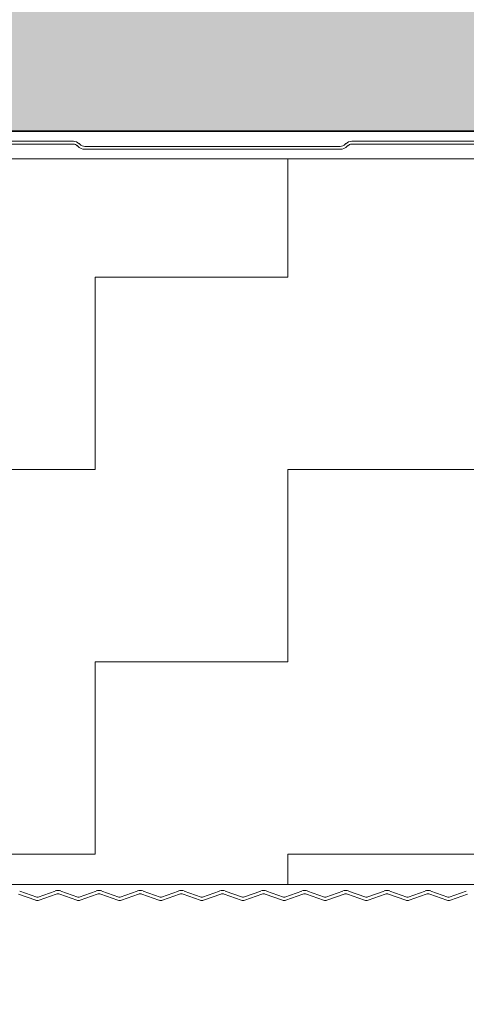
# Model space of a CAD drawing. Header units: metres. Extents: x 1306 to 1412, y -79 to 41.
# Tile 43 of 256: x 1410.6603 to 1410.7473, y -71.1292 to -70.9373. Entities that reach past the tile are written whole.
import ezdxf

# ---------------------------------------------------------------- set-up
doc = ezdxf.new("R2010")
doc.units = ezdxf.units.M
doc.header["$PDMODE"] = 65
doc.linetypes.add('AUSGEZOGEN', pattern=[0])
doc.linetypes.add('STRICHPUNKT2_S5', pattern=[0.5, 0.35, -0.05, 0.05, -0.05])
doc.layers.add('XR$10$_42143', color=7, linetype='Continuous')
doc.layers.add('XR$10$_42154', color=7, linetype='Continuous')
for name, color, linetype, lineweight in [('XR$10$Achsen', 4, 'AUSGEZOGEN', 13), ('XR$10$Maßlinie 1_50', 7, 'AUSGEZOGEN', 25), ('XR$10$Muster', 4, 'AUSGEZOGEN', 13), ('XR$10$Möblierung', 4, 'AUSGEZOGEN', 13), ('XR$10$Wand Mauerwerk nt', 7, 'AUSGEZOGEN', 25), ('XR$10$Wand Mauerwerk tr', 42, 'AUSGEZOGEN', 18)]:
    doc.layers.add(name, color=color, linetype=linetype, lineweight=lineweight)
doc.styles.add('ARIAL', font='arial.ttf')
doc.dimstyles.new('DIMSTYLE_32', dxfattribs={"dimtxt": 0.04, "dimasz": 0.03, "dimexe": 0, "dimexo": 1e-06, "dimgap": 0.02, "dimtad": 2, "dimdec": 1, "dimlfac": 100, "dimrnd": 0.5, "dimzin": 4, "dimdsep": 46, "dimtxsty": 'ARIAL', "dimblk1": 'ALL_ML_KREIS', "dimblk2": 'ALL_ML_KREIS', "dimsah": 1, "dimcen": 0, "dimse1": 1, "dimse2": 1, "dimclrd": 7, "dimclre": 7, "dimclrt": 7, "dimadec": 0, "dimazin": 0, "dimtfac": 1, "dimtdec": 0, "dimtix": 1, "dimtmove": 2, "dimatfit": 3, "dimfxl": 0, "dimtzin": 0, "dimlwd": 0, "dimlwe": 25, "dimarcsym": 0})

# ---------------------------------------------------------------- blocks, each defined once
blk = doc.blocks.new('ALL_ML_KREIS')
at = {"color": 0, "linetype": 'ByBlock', "lineweight": -2}
for p, q in [((0, -0.5), (0, 0.5)), ((-1, 0), (0.5, 0))]:
    blk.add_line(p, q, dxfattribs=at)
blk.add_circle((0, 0), 0.15, dxfattribs=at)
blk = doc.blocks.new('*D1407')
at = {"layer": 'DEFPOINTS', "color": 7, "linetype": 'AUSGEZOGEN', "lineweight": 25, "transparency": 33554687}
for p in [(1410.51011, -71.02098), (1411.21011, -71.02098), (1410.51011, -71.23385)]:
    blk.add_point(p, dxfattribs=at)
at = {"layer": 'XR$10$Maßlinie 1_50', "color": 7, "linetype": 'AUSGEZOGEN', "lineweight": -2, "transparency": 33554687}
blk.add_line((1410.51011, -71.23385), (1411.21011, -71.23385), dxfattribs=at)
at = {"layer": 'XR$10$Maßlinie 1_50', "color": 7, "linetype": 'AUSGEZOGEN', "lineweight": 25, "transparency": 33554687, "xscale": 0.03, "yscale": 0.03, "zscale": 0.03, "rotation": 180}
blk.add_blockref('ALL_ML_KREIS', (1410.51011, -71.23385), dxfattribs=at)
at = {"layer": 'XR$10$Maßlinie 1_50', "color": 7, "linetype": 'AUSGEZOGEN', "lineweight": 25, "transparency": 33554687, "xscale": 0.03, "yscale": 0.03, "zscale": 0.03}
blk.add_blockref('ALL_ML_KREIS', (1411.21011, -71.23385), dxfattribs=at)
at = {"layer": 'XR$10$Maßlinie 1_50', "color": 7, "linetype": 'AUSGEZOGEN', "lineweight": 25, "transparency": 33554687, "insert": (1410.85837, -71.20316), "char_height": 0.04, "width": 0.16, "attachment_point": 5, "style": 'ARIAL'}
blk.add_mtext('\\A1;{\\A1;{70\\H0.026400;\\S^ ;}}', dxfattribs=at)

msp = doc.modelspace()

# ---------------------------------------------------------------- hatches: boundary and pattern name
at = {"layer": 'XR$10$Muster', "linetype": 'AUSGEZOGEN', "lineweight": 13, "transparency": 33554687}
h = msp.add_hatch(dxfattribs=at)
h.set_pattern_fill('MUSTER', color=4, scale=0.0375, angle=90, style=0, pattern_type=2)
h.set_pattern_definition([(90, (-0.075, 0.075), (-0.0375, 0.0375), [0.0375, -0.0375]), (180, (-0.075, 0.075), (-0.0375, -0.0375), [0.0375, -0.0375])])
h.paths.add_polyline_path([(1410.83511, -70.96442), (1410.29001, -70.96442), (1410.29001, -71.10583), (1410.83511, -71.10583)], flags=0)
at = {"layer": 'XR$10$Möblierung', "linetype": 'AUSGEZOGEN', "lineweight": 13, "transparency": 33554687}
msp.add_hatch(color=8, dxfattribs=at).paths.add_polyline_path([(1410.51011, -70.95898), (1411.21011, -70.95898), (1411.21011, -70.55898), (1410.51011, -70.55898)])

# ---------------------------------------------------------------- linework, layer by layer
at = {"color": 7, "linetype": 'AUSGEZOGEN', "lineweight": 35, "transparency": 33554687}
msp.add_lwpolyline([(1410.51011, -70.95898), (1411.21011, -70.95898), (1411.21011, -70.55898), (1410.51011, -70.55898), (1410.51011, -70.95898)], close=True, dxfattribs=at)
at = {"layer": 'XR$10$_42143', "color": 30, "linetype": 'AUSGEZOGEN', "lineweight": 13, "transparency": 33554687}
for p, q in [((1410.67079, -70.96098), (1410.62123, -70.96098)), ((1410.62123, -70.96153), (1410.67079, -70.96153)), ((1410.67164, -70.96194), (1410.67153, -70.96183)), ((1410.67192, -70.96144), (1410.67203, -70.96155)), ((1410.67305, -70.96198), (1410.72273, -70.96198)), ((1410.72376, -70.96155), (1410.72387, -70.96144)), ((1410.72425, -70.96183), (1410.72415, -70.96194)), ((1410.725, -70.96098), (1410.77455, -70.96098)), ((1410.77455, -70.96153), (1410.725, -70.96153)), ((1410.72273, -70.96253), (1410.67305, -70.96253)), ((1410.66345, -71.10892), (1410.66013, -71.10771)), ((1410.66034, -71.10712), (1410.66366, -71.10832)), ((1410.66392, -71.10832), (1410.66724, -71.10712)), ((1410.66745, -71.10771), (1410.66413, -71.10892)), ((1410.67146, -71.10892), (1410.66813, -71.10771)), ((1410.66835, -71.10712), (1410.67167, -71.10832)), ((1410.67192, -71.10832), (1410.67524, -71.10712)), ((1410.67546, -71.10771), (1410.67214, -71.10892)), ((1410.67946, -71.10892), (1410.67614, -71.10771)), ((1410.67636, -71.10712), (1410.67968, -71.10832)), ((1410.67993, -71.10832), (1410.68325, -71.10712)), ((1410.68347, -71.10771), (1410.68015, -71.10892)), ((1410.68747, -71.10892), (1410.68415, -71.10771)), ((1410.68437, -71.10712), (1410.68769, -71.10832)), ((1410.68794, -71.10832), (1410.69126, -71.10712)), ((1410.69148, -71.10771), (1410.68816, -71.10892)), ((1410.69548, -71.10892), (1410.69216, -71.10771)), ((1410.69238, -71.10712), (1410.6957, -71.10832)), ((1410.69595, -71.10832), (1410.69927, -71.10712)), ((1410.69949, -71.10771), (1410.69617, -71.10892)), ((1410.70349, -71.10892), (1410.70017, -71.10771)), ((1410.70038, -71.10712), (1410.70371, -71.10832)), ((1410.70396, -71.10832), (1410.70728, -71.10712)), ((1410.70749, -71.10771), (1410.70417, -71.10892)), ((1410.7115, -71.10892), (1410.70818, -71.10771)), ((1410.70839, -71.10712), (1410.71171, -71.10832)), ((1410.71197, -71.10832), (1410.71529, -71.10712)), ((1410.7155, -71.10771), (1410.71218, -71.10892)), ((1410.71951, -71.10892), (1410.71619, -71.10771)), ((1410.7164, -71.10712), (1410.71972, -71.10832)), ((1410.71998, -71.10832), (1410.7233, -71.10712)), ((1410.72351, -71.10771), (1410.72019, -71.10892)), ((1410.72752, -71.10892), (1410.7242, -71.10771)), ((1410.72441, -71.10712), (1410.72773, -71.10832)), ((1410.72798, -71.10832), (1410.73131, -71.10712)), ((1410.73152, -71.10771), (1410.7282, -71.10892)), ((1410.73553, -71.10892), (1410.7322, -71.10771)), ((1410.73242, -71.10712), (1410.73574, -71.10832)), ((1410.73599, -71.10832), (1410.73931, -71.10712)), ((1410.73953, -71.10771), (1410.73621, -71.10892)), ((1410.74353, -71.10892), (1410.74021, -71.10771)), ((1410.74043, -71.10712), (1410.74375, -71.10832)), ((1410.744, -71.10832), (1410.74732, -71.10712)), ((1410.74754, -71.10771), (1410.74422, -71.10892))]:
    msp.add_line(p, q, dxfattribs=at)
for centre, radius, start, end in [((1410.67079, -70.96258), 0.0016, 45, 90), ((1410.67079, -70.96258), 0.00105, 45, 90), ((1410.67305, -70.96053), 0.002, 225, 270), ((1410.67305, -70.96053), 0.00145, 225, 270), ((1410.72273, -70.96053), 0.00145, 270, 315), ((1410.72273, -70.96053), 0.002, 270, 315), ((1410.725, -70.96258), 0.0016, 90, 135), ((1410.725, -70.96258), 0.00105, 90, 135), ((1410.66779, -71.10865), 0.00163, 70.0209, 109.9811), ((1410.66779, -71.10865), 0.00163, 70.0209, 109.9811), ((1410.66779, -71.10865), 0.001, 70.0209, 109.9811), ((1410.66779, -71.10865), 0.001, 70.0209, 109.9811), ((1410.6758, -71.10865), 0.00163, 70.0209, 109.9811), ((1410.6758, -71.10865), 0.001, 70.0209, 109.9811), ((1410.68381, -71.10865), 0.00163, 70.0209, 109.9811), ((1410.68381, -71.10865), 0.001, 70.0209, 109.9811), ((1410.69182, -71.10865), 0.00163, 70.0209, 109.9811), ((1410.69182, -71.10865), 0.001, 70.0209, 109.9811), ((1410.69983, -71.10865), 0.00163, 70.0209, 109.9811), ((1410.69983, -71.10865), 0.001, 70.0209, 109.9811), ((1410.70784, -71.10865), 0.00163, 70.0209, 109.9811), ((1410.70784, -71.10865), 0.001, 70.0209, 109.9811), ((1410.71585, -71.10865), 0.00163, 70.0209, 109.9811), ((1410.71585, -71.10865), 0.001, 70.0209, 109.9811), ((1410.72385, -71.10865), 0.00163, 70.0209, 109.9811), ((1410.72385, -71.10865), 0.001, 70.0209, 109.9811), ((1410.73186, -71.10865), 0.00163, 70.0209, 109.9811), ((1410.73186, -71.10865), 0.001, 70.0209, 109.9811), ((1410.73987, -71.10865), 0.00163, 70.0209, 109.9811), ((1410.73987, -71.10865), 0.001, 70.0209, 109.9811), ((1410.66379, -71.10798), 0.001, 250.0209, 289.9811), ((1410.66379, -71.10798), 0.00037, 250.0209, 289.9811), ((1410.6718, -71.10798), 0.001, 250.0209, 289.9811), ((1410.6718, -71.10798), 0.00037, 250.0209, 289.9811), ((1410.67981, -71.10798), 0.001, 250.0209, 289.9811), ((1410.67981, -71.10798), 0.00037, 250.0209, 289.9811), ((1410.68782, -71.10798), 0.001, 250.0209, 289.9811), ((1410.68782, -71.10798), 0.00037, 250.0209, 289.9811), ((1410.69582, -71.10798), 0.001, 250.0209, 289.9811), ((1410.69582, -71.10798), 0.00037, 250.0209, 289.9811), ((1410.70383, -71.10798), 0.001, 250.0209, 289.9811), ((1410.70383, -71.10798), 0.00037, 250.0209, 289.9811), ((1410.71184, -71.10798), 0.001, 250.0209, 289.9811), ((1410.71184, -71.10798), 0.00037, 250.0209, 289.9811), ((1410.71985, -71.10798), 0.001, 250.0209, 289.9811), ((1410.71985, -71.10798), 0.00037, 250.0209, 289.9811), ((1410.72786, -71.10798), 0.001, 250.0209, 289.9811), ((1410.72786, -71.10798), 0.00037, 250.0209, 289.9811), ((1410.73587, -71.10798), 0.001, 250.0209, 289.9811), ((1410.73587, -71.10798), 0.00037, 250.0209, 289.9811), ((1410.74388, -71.10798), 0.001, 250.0209, 289.9811), ((1410.74388, -71.10798), 0.00037, 250.0209, 289.9811)]:
    msp.add_arc(centre, radius, start, end, dxfattribs=at)
at = {"layer": 'XR$10$_42154', "color": 51, "linetype": 'AUSGEZOGEN', "lineweight": 13, "transparency": 33554687}
for p, q in [((1410.67079, -70.96153), (1410.62123, -70.96153)), ((1410.67153, -70.96183), (1410.67164, -70.96194)), ((1410.72415, -70.96194), (1410.72425, -70.96183)), ((1410.725, -70.96153), (1410.77455, -70.96153)), ((1410.67305, -70.96253), (1410.72273, -70.96253)), ((1410.66366, -71.10832), (1410.66034, -71.10712)), ((1410.66724, -71.10712), (1410.66392, -71.10832)), ((1410.67167, -71.10832), (1410.66835, -71.10712)), ((1410.67524, -71.10712), (1410.67192, -71.10832)), ((1410.67968, -71.10832), (1410.67636, -71.10712)), ((1410.68325, -71.10712), (1410.67993, -71.10832)), ((1410.68769, -71.10832), (1410.68437, -71.10712)), ((1410.69126, -71.10712), (1410.68794, -71.10832)), ((1410.6957, -71.10832), (1410.69238, -71.10712)), ((1410.69927, -71.10712), (1410.69595, -71.10832)), ((1410.70371, -71.10832), (1410.70038, -71.10712)), ((1410.70728, -71.10712), (1410.70396, -71.10832)), ((1410.71171, -71.10832), (1410.70839, -71.10712)), ((1410.71529, -71.10712), (1410.71197, -71.10832)), ((1410.71972, -71.10832), (1410.7164, -71.10712)), ((1410.7233, -71.10712), (1410.71998, -71.10832)), ((1410.72773, -71.10832), (1410.72441, -71.10712)), ((1410.73131, -71.10712), (1410.72798, -71.10832)), ((1410.73574, -71.10832), (1410.73242, -71.10712)), ((1410.73931, -71.10712), (1410.73599, -71.10832)), ((1410.74375, -71.10832), (1410.74043, -71.10712)), ((1410.74732, -71.10712), (1410.744, -71.10832))]:
    msp.add_line(p, q, dxfattribs=at)
for centre, radius, start, end in [((1410.67079, -70.96258), 0.00105, 45, 90), ((1410.67305, -70.96053), 0.002, 225, 270), ((1410.72273, -70.96053), 0.002, 270, 315), ((1410.725, -70.96258), 0.00105, 90, 135), ((1410.66779, -71.10865), 0.00163, 70.0209, 109.9811), ((1410.66779, -71.10865), 0.00163, 70.0209, 109.9811), ((1410.6758, -71.10865), 0.00163, 70.0209, 109.9811), ((1410.68381, -71.10865), 0.00163, 70.0209, 109.9811), ((1410.69182, -71.10865), 0.00163, 70.0209, 109.9811), ((1410.69983, -71.10865), 0.00163, 70.0209, 109.9811), ((1410.70784, -71.10865), 0.00163, 70.0209, 109.9811), ((1410.71585, -71.10865), 0.00163, 70.0209, 109.9811), ((1410.72385, -71.10865), 0.00163, 70.0209, 109.9811), ((1410.73186, -71.10865), 0.00163, 70.0209, 109.9811), ((1410.73987, -71.10865), 0.00163, 70.0209, 109.9811), ((1410.66379, -71.10798), 0.00037, 250.0209, 289.9811), ((1410.6718, -71.10798), 0.00037, 250.0209, 289.9811), ((1410.67981, -71.10798), 0.00037, 250.0209, 289.9811), ((1410.68782, -71.10798), 0.00037, 250.0209, 289.9811), ((1410.69582, -71.10798), 0.00037, 250.0209, 289.9811), ((1410.70383, -71.10798), 0.00037, 250.0209, 289.9811), ((1410.71184, -71.10798), 0.00037, 250.0209, 289.9811), ((1410.71985, -71.10798), 0.00037, 250.0209, 289.9811), ((1410.72786, -71.10798), 0.00037, 250.0209, 289.9811), ((1410.73587, -71.10798), 0.00037, 250.0209, 289.9811), ((1410.74388, -71.10798), 0.00037, 250.0209, 289.9811)]:
    msp.add_arc(centre, radius, start, end, dxfattribs=at)
at = {"layer": 'XR$10$Achsen', "color": 4, "linetype": 'STRICHPUNKT2_S5', "lineweight": 35, "transparency": 33554687}
msp.add_line((1410.04011, -70.95898), (1411.57011, -70.95898), dxfattribs=at)
at = {"layer": 'XR$10$Wand Mauerwerk nt', "color": 7, "linetype": 'AUSGEZOGEN', "lineweight": 13, "transparency": 33554687}
for p, q in [((1410.83511, -70.96442), (1410.29001, -70.96442)), ((1410.83511, -71.10583), (1410.29001, -71.10583))]:
    msp.add_line(p, q, dxfattribs=at)
at = {"layer": 'XR$10$Wand Mauerwerk tr', "color": 7, "linetype": 'AUSGEZOGEN', "lineweight": 25, "transparency": 33554687}
msp.add_line((1410.85511, -70.95898), (1410.51011, -70.95898), dxfattribs=at)

# ---------------------------------------------------------------- dimensions: what is measured, and where the dimension line sits
at = {"layer": 'XR$10$Maßlinie 1_50', "color": 7, "linetype": 'AUSGEZOGEN', "lineweight": 25, "transparency": 33554687}
dim = msp.add_linear_dim(base=(1411.21011, -71.23385), p1=(1410.51011, -71.02098), p2=(1411.21011, -71.02098), dimstyle='DIMSTYLE_32', override={"dimpost": '<>', "dimclrd": 7, "dimclre": 7, "dimclrt": 7, "dimlwd": 0, "dimlwe": 25}, dxfattribs=at)
dim.commit()
dim.dimension.update_dxf_attribs({"geometry": '*D1407', "text_midpoint": (1410.85837, -71.20316), "dimtype": 160})

doc.saveas('drawing.dxf')
